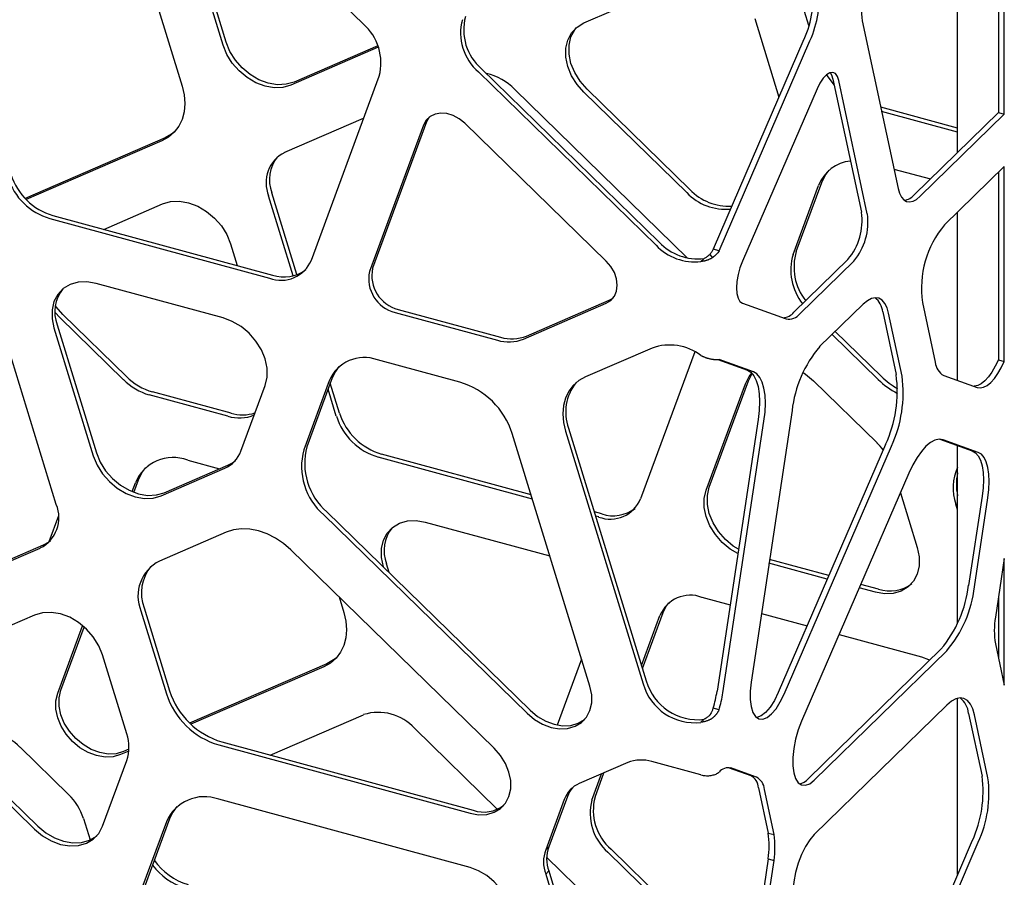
# Model space of a CAD drawing. Header units: millimetres. Extents: x -217 to 5933, y 23 to 4888.
# Tile 29 of 40: x 4741 to 4918, y 2955 to 3109. Entities that reach past the tile are written whole.
import ezdxf

# ---------------------------------------------------------------- set-up
doc = ezdxf.new("R2010")
doc.units = ezdxf.units.MM
doc.header["$LTSCALE"] = 15

msp = doc.modelspace()

# ---------------------------------------------------------------- linework, layer by layer
for p, q in [((4916.81, 3162.27), (4916.81, 3092.33)), ((4917.87, 3092.04), (4917.87, 3161.98)), ((4909.48, 3085.17), (4909.48, 3154.98)), ((4802.62, 3108.26), (4770.58, 3139.54)), ((4777.44, 3104.45), (4773.08, 3118.66)), ((4778, 3105), (4773.64, 3119.2)), ((4882.74, 3107.97), (4879.92, 3117.16)), ((4842.3, 3108.44), (4860.79, 3116.44)), ((4765.43, 3112.23), (4770.08, 3097.11)), ((4873, 3109.27), (4877.35, 3095.11)), ((4892.34, 3108.81), (4898.77, 3078.71)), ((4881.86, 3105.53), (4865.53, 3067.79)), ((4866.59, 3067.5), (4882.92, 3105.24)), ((4805.35, 3104.08), (4789.65, 3097.29)), ((4805.26, 3104.34), (4790.21, 3097.83)), ((4823.34, 3099.65), (4855.27, 3068.49)), ((4823.9, 3100.2), (4855.83, 3069.04)), ((4793.31, 3065.82), (4805.5, 3098.88)), ((4887.07, 3098.37), (4892.19, 3074.43)), ((4893.25, 3074.14), (4888.13, 3098.09)), ((4829.89, 3096.51), (4860.95, 3066.19)), ((4860.79, 3077.95), (4842.3, 3096)), ((4861.35, 3078.5), (4842.86, 3096.55)), ((4884.21, 3096.6), (4870.8, 3065.62)), ((4909.48, 3089.54), (4895.65, 3093.3)), ((4909.48, 3088.84), (4895.81, 3092.56)), ((4916.81, 3092.33), (4901.69, 3077.57)), ((4902.76, 3077.29), (4917.87, 3092.04)), ((4916.81, 3092.33), (4917.87, 3092.04)), ((4788.52, 3085.19), (4802.71, 3091.32)), ((4814.03, 3090.65), (4804.33, 3064.34)), ((4846.31, 3065.62), (4820.9, 3090.42)), ((4813.47, 3090.1), (4803.77, 3063.79)), ((4767.01, 3087.8), (4741.84, 3076.92)), ((4766.45, 3087.25), (4742.05, 3076.7)), ((4898.03, 3082.19), (4904.6, 3080.41)), ((4917.87, 3082.65), (4907.14, 3072.17)), ((4916.81, 3081.61), (4916.81, 3047.88)), ((4917.87, 3047.59), (4917.87, 3082.65)), ((4880.48, 3067.38), (4885.06, 3079.79)), ((4790.72, 3063.2), (4786.19, 3077.92)), ((4879.92, 3066.83), (4884.5, 3079.24)), ((4790.05, 3062.99), (4785.63, 3077.37)), ((4756, 3071.34), (4766.58, 3075.91)), ((4909.48, 3044.19), (4909.48, 3074.46)), ((4746.29, 3073.28), (4785.76, 3062.56)), ((4746.85, 3073.83), (4786.32, 3063.1)), ((4778.79, 3068.75), (4780, 3064.82)), ((4866.59, 3067.5), (4865.53, 3067.79)), ((4863.91, 3066.12), (4863.35, 3065.58)), ((4864.93, 3066.82), (4865.4, 3066.25)), ((4889.77, 3065.93), (4880.06, 3056.46)), ((4881.12, 3056.17), (4890.83, 3065.64)), ((4747.46, 3021.88), (4735.27, 3061.57)), ((4777.45, 3055.42), (4754.6, 3061.63)), ((4831.99, 3052.16), (4846.87, 3058.6)), ((4846.87, 3058.6), (4847.55, 3058.99)), ((4808.92, 3056.96), (4827.32, 3051.96)), ((4831.42, 3051.61), (4846.31, 3058.05)), ((4870.8, 3058.05), (4878.66, 3055.23)), ((4892.5, 3057.89), (4884.68, 3050.26)), ((4903.16, 3058.22), (4905.46, 3047.44)), ((4748.09, 3055.48), (4747.23, 3056.41)), ((4759.52, 3044.32), (4748.09, 3055.48)), ((4760.08, 3044.87), (4748.65, 3056.02)), ((4808.36, 3056.41), (4826.76, 3051.41)), ((4896.02, 3056.53), (4898.43, 3045.24)), ((4899.49, 3044.95), (4897.08, 3056.25)), ((4747.05, 3053.62), (4754.11, 3030.63)), ((4747.61, 3054.16), (4754.67, 3031.18)), ((4895.22, 3044.36), (4886.93, 3052.45)), ((4895.78, 3044.9), (4887.49, 3052.99)), ((4854.57, 3050.01), (4842.59, 3044.83)), ((4820, 3043.86), (4805.19, 3047.88)), ((4862.25, 3049.32), (4852.5, 3022.9)), ((4866.35, 3047.94), (4871.71, 3046.02)), ((4872.77, 3045.74), (4866.59, 3047.95)), ((4916.81, 3047.88), (4917.87, 3047.59)), ((4797.08, 3044.68), (4792.5, 3032.27)), ((4871.91, 3044.14), (4872.57, 3045.41)), ((4906.98, 3045.08), (4913.01, 3042.92)), ((4780.64, 3031.47), (4785, 3043.3)), ((4796.52, 3044.13), (4791.94, 3031.72)), ((4797.8, 3037.76), (4796.31, 3042.61)), ((4798.36, 3038.31), (4796.71, 3043.69)), ((4864.28, 3024.45), (4871.35, 3043.6)), ((4864.84, 3025), (4871.91, 3044.14)), ((4883.56, 3044.12), (4894.99, 3032.97)), ((4778.31, 3037.75), (4764.18, 3041.59)), ((4778.87, 3038.29), (4764.74, 3042.13)), ((4873.6, 3037.15), (4866.24, 2988.32)), ((4879.72, 3038.78), (4872.35, 2989.95)), ((4839.55, 3035.63), (4853.51, 2990.19)), ((4867.3, 2988.03), (4874.66, 3036.86)), ((4843.38, 2989.23), (4829.42, 3034.67)), ((4838.99, 3035.08), (4852.95, 2989.65)), ((4906.31, 3033.62), (4912.12, 3031.54)), ((4896.53, 3032.66), (4877.25, 2988.1)), ((4878.31, 2987.81), (4897.6, 3032.37)), ((4913.18, 3031.25), (4906.86, 3033.52)), ((4909.48, 3000.53), (4909.48, 3032.49)), ((4833.04, 3022.87), (4805.35, 3030.4)), ((4832.81, 3023.64), (4805.91, 3030.95)), ((4766.32, 3023.47), (4777.75, 3028.41)), ((4766.88, 3024.01), (4778.31, 3028.95)), ((4771.09, 3029.86), (4776.82, 3028.31)), ((4900.72, 3027.53), (4881.43, 2982.96)), ((4761.09, 3024.2), (4761.68, 3025.79)), ((4761.41, 3024.07), (4762.24, 3026.34)), ((4899.2, 3024.01), (4902.23, 3014.14)), ((4913.87, 3023.37), (4911.45, 3007.35)), ((4912.52, 3007.06), (4914.93, 3023.08)), ((4909.48, 3020.95), (4909.17, 3021.94)), ((4747.84, 3019.84), (4746.11, 3015.15)), ((4795.54, 3020.02), (4832.08, 2984.35)), ((4796.1, 3020.57), (4832.64, 2984.9)), ((4845.52, 3020.18), (4844.19, 3020.54)), ((4844.96, 3019.64), (4844.42, 3019.78)), ((4813.79, 3018.71), (4836.19, 3012.63)), ((4777.98, 3016.9), (4766, 3011.71)), ((4713.21, 3000.81), (4745.14, 3014.61)), ((4712.65, 3000.26), (4744.58, 3014.06)), ((4826.17, 2978.07), (4789.62, 3013.73)), ((4806.26, 3010.64), (4806.25, 3010.7)), ((4807.3, 3009.63), (4806.81, 3011.24)), ((4886.06, 3008.46), (4875.57, 3011.31)), ((4886.33, 3009.09), (4875.68, 3011.99)), ((4917.87, 3012.18), (4916.28, 3001.6)), ((4917.87, 2989.39), (4917.87, 3012.18)), ((4895.25, 3006.67), (4892.07, 3007.53)), ((4894.69, 3006.12), (4891.8, 3006.91)), ((4798.3, 3005.26), (4799.16, 3002.47)), ((4863.53, 3005.2), (4868.58, 3003.82)), ((4916.81, 3005.15), (4916.81, 2994.35)), ((4743.56, 3002.01), (4725.07, 2994.02)), ((4762.68, 3002.74), (4767.26, 2987.84)), ((4763.24, 3003.28), (4767.82, 2988.38)), ((4852.67, 2992.95), (4855.98, 3001.93)), ((4852.83, 2992.42), (4856.54, 3002.48)), ((4874.21, 3002.29), (4882.42, 3000.06)), ((4747.72, 2987.94), (4752.2, 3000.09)), ((4748.28, 2988.49), (4752.47, 2999.86)), ((4888.16, 2998.5), (4902.99, 2994.47)), ((4916.28, 2996.85), (4917.87, 2989.39)), ((4760.13, 2980.64), (4755.77, 2994.85)), ((4906.49, 2995.88), (4882.65, 2972.61)), ((4883.71, 2972.32), (4907.55, 2995.59)), ((4796.12, 2993.27), (4771.43, 2982.6)), ((4841.88, 2994.1), (4837.5, 2982.24)), ((4795.56, 2992.73), (4771.65, 2982.39)), ((4907.55, 2985.83), (4883.71, 2962.56)), ((4909.48, 2955.35), (4909.48, 2987.03)), ((4785.91, 2976.84), (4802.7, 2984.1)), ((4866.59, 2984.98), (4865.53, 2985.27)), ((4911.45, 2984.34), (4913.87, 2973.04)), ((4914.93, 2972.75), (4912.52, 2984.05)), ((4863.91, 2983.27), (4863.35, 2982.73)), ((4725.07, 2981.57), (4743.56, 2963.53)), ((4725.63, 2982.12), (4744.12, 2964.07)), ((4811.9, 2981.6), (4826.74, 2967.11)), ((4777.24, 2979.2), (4822.41, 2966.92)), ((4740.94, 2978.26), (4749.66, 2969.75)), ((4760.5, 2977.57), (4759.01, 2976.92)), ((4760.52, 2977.88), (4759.57, 2977.47)), ((4776.68, 2978.65), (4821.85, 2966.37)), ((4755.77, 2964.05), (4760.13, 2975.89)), ((4850.18, 2975.48), (4841.46, 2971.71)), ((4863.35, 2973.27), (4854.52, 2975.67)), ((4843.74, 2968.75), (4845.47, 2973.44)), ((4844.3, 2969.3), (4845.9, 2973.63)), ((4868.26, 2974.6), (4872.28, 2973.16)), ((4873.34, 2972.87), (4868.73, 2974.52)), ((4873.69, 2970.96), (4875.43, 2962.83)), ((4876.49, 2962.54), (4874.75, 2970.67)), ((4821.85, 2956.61), (4776.68, 2968.89)), ((4838.78, 2968.86), (4835.44, 2959.79)), ((4839.34, 2969.41), (4836, 2960.34)), ((4752.34, 2965.44), (4753.53, 2961.58)), ((4767.26, 2964.82), (4762.68, 2952.41)), ((4767.82, 2965.37), (4763.24, 2952.96)), ((4875.43, 2962.83), (4876.49, 2962.54)), ((4912.12, 2961.46), (4905.8, 2946.84)), ((4906.86, 2946.55), (4913.18, 2961.17)), ((4836, 2960.34), (4835.44, 2959.79)), ((4870.03, 2936.53), (4846.62, 2959.37)), ((4870.36, 2937.3), (4847.18, 2959.92)), ((4835.6, 2958.47), (4848.68, 2945.7)), ((4875.43, 2958.2), (4873.69, 2946.67)), ((4874.75, 2946.38), (4876.49, 2957.91)), ((4875.43, 2958.2), (4876.49, 2957.91)), ((4836, 2956.01), (4835.44, 2955.46)), ((4836, 2956.01), (4839.34, 2945.12)), ((4835.44, 2955.46), (4838.78, 2944.57))]:
    msp.add_line(p, q)
at = {"flags": 128}
for points in [[(4842.3, 3096), (4841.07, 3097.41), (4840.09, 3098.97), (4839.42, 3100.63), (4839.07, 3102.29), (4839.07, 3103.9), (4839.42, 3105.38), (4840.09, 3106.67), (4841.07, 3107.7), (4842.3, 3108.44)], [(4842.86, 3096.55), (4841.63, 3097.96), (4840.65, 3099.52), (4839.98, 3101.17), (4839.63, 3102.84), (4839.63, 3104.45), (4839.98, 3105.93), (4840.65, 3107.21), (4840.99, 3107.64)], [(4789.65, 3097.29), (4788.21, 3096.87), (4786.64, 3096.81), (4784.99, 3097.09), (4783.34, 3097.7), (4781.76, 3098.63), (4780.32, 3099.82), (4779.09, 3101.23), (4778.12, 3102.8), (4777.44, 3104.45)], [(4790.21, 3097.83), (4788.77, 3097.42), (4787.2, 3097.35), (4785.55, 3097.63), (4783.9, 3098.25), (4782.32, 3099.17), (4780.88, 3100.37), (4779.65, 3101.78), (4778.68, 3103.34), (4778, 3105)], [(4888.13, 3098.09), (4887.88, 3098.84), (4887.51, 3099.34), (4887.04, 3099.56), (4886.49, 3099.49), (4885.91, 3099.14), (4885.31, 3098.51), (4884.73, 3097.65), (4884.21, 3096.6)], [(4887.29, 3097.33), (4886.91, 3097.79), (4885.93, 3099.16)], [(4886.56, 3099.52), (4886.82, 3099.13), (4887.07, 3098.37)], [(4770.08, 3097.11), (4770.45, 3095.53), (4770.57, 3093.98), (4770.45, 3092.49), (4770.08, 3091.11), (4769.48, 3089.87), (4768.66, 3088.8), (4767.64, 3087.92), (4766.45, 3087.25)], [(4820.9, 3090.42), (4819.91, 3091.23), (4818.82, 3091.82), (4817.69, 3092.17), (4816.57, 3092.26), (4815.54, 3092.08), (4814.65, 3091.64), (4813.95, 3090.97), (4813.47, 3090.1)], [(4814.55, 3091.57), (4814.51, 3091.52), (4814.03, 3090.65)], [(4768.74, 3088.88), (4768.2, 3088.46), (4767.01, 3087.8)], [(4885.06, 3079.79), (4885.65, 3081.02), (4886.38, 3082)], [(4898.77, 3078.71), (4899.02, 3077.84), (4899.37, 3077.15), (4899.79, 3076.65), (4900.29, 3076.35), (4900.85, 3076.27), (4901.46, 3076.4), (4902.1, 3076.74), (4902.76, 3077.29)], [(4766.58, 3075.91), (4768.02, 3076.33), (4769.59, 3076.4), (4771.24, 3076.12), (4772.89, 3075.5), (4774.47, 3074.57), (4775.91, 3073.38), (4777.14, 3071.97), (4778.12, 3070.4), (4778.79, 3068.75)], [(4846.31, 3058.05), (4847.14, 3058.57), (4847.78, 3059.31), (4848.17, 3060.24), (4848.3, 3061.3), (4848.17, 3062.43), (4847.78, 3063.56), (4847.14, 3064.65), (4846.31, 3065.62)], [(4870.8, 3065.62), (4870.36, 3064.45), (4870.03, 3063.21), (4869.82, 3061.97), (4869.75, 3060.81), (4869.82, 3059.79), (4870.03, 3058.96), (4870.36, 3058.37), (4870.8, 3058.05)], [(4754.6, 3061.63), (4752.95, 3061.91), (4751.37, 3061.85), (4749.93, 3061.43), (4748.7, 3060.69), (4747.73, 3059.66), (4747.05, 3058.37), (4746.71, 3056.89), (4746.71, 3055.28), (4747.05, 3053.62)], [(4897.08, 3056.25), (4896.79, 3057.25), (4896.39, 3058.04), (4895.9, 3058.62), (4895.33, 3058.96), (4894.69, 3059.05), (4893.99, 3058.9), (4893.26, 3058.51), (4892.5, 3057.89)], [(4748.65, 3056.02), (4747.42, 3057.43), (4747.29, 3057.61)], [(4785, 3043.3), (4785.35, 3044.78), (4785.35, 3046.39), (4785, 3048.06), (4784.33, 3049.71), (4783.35, 3051.27), (4782.12, 3052.68), (4780.68, 3053.88), (4779.1, 3054.8), (4777.45, 3055.42)], [(4916.81, 3047.88), (4916.25, 3046.73), (4915.65, 3045.7), (4915.02, 3044.82), (4914.37, 3044.11), (4913.73, 3043.58), (4913.1, 3043.25), (4912.5, 3043.13), (4912.44, 3043.13)], [(4798.28, 3046.69), (4797.63, 3045.81), (4797.08, 3044.68)], [(4871.71, 3046.02), (4872.33, 3045.66), (4872.86, 3045.03), (4873.29, 3044.16), (4873.6, 3043.08), (4873.79, 3041.8), (4873.86, 3040.37), (4873.79, 3038.8), (4873.6, 3037.15)], [(4913.01, 3042.92), (4913.56, 3042.84), (4914.16, 3042.96), (4914.79, 3043.29), (4915.43, 3043.82), (4916.08, 3044.53), (4916.71, 3045.41), (4917.32, 3046.44), (4917.87, 3047.59)], [(4842.59, 3044.83), (4841.41, 3044.17), (4840.4, 3043.3), (4839.59, 3042.24), (4838.99, 3041.01), (4838.63, 3039.65), (4838.51, 3038.18), (4838.63, 3036.65), (4838.99, 3035.08)], [(4871.35, 3043.6), (4872.02, 3044.88), (4872.51, 3045.48)], [(4874.66, 3036.86), (4874.86, 3038.51), (4874.92, 3040.08), (4874.86, 3041.51), (4874.66, 3042.79), (4874.35, 3043.88), (4873.92, 3044.74), (4873.39, 3045.37), (4872.77, 3045.74)], [(4881.69, 3045.61), (4882.12, 3045.32), (4883.56, 3044.12)], [(4906.86, 3033.52), (4906.16, 3033.62), (4905.4, 3033.46), (4904.61, 3033.03), (4903.79, 3032.35), (4902.97, 3031.44), (4902.18, 3030.31), (4901.42, 3028.99), (4900.72, 3027.53)], [(4754.11, 3030.63), (4754.79, 3028.98), (4755.76, 3027.41), (4757, 3026), (4758.43, 3024.81), (4760.01, 3023.88), (4761.66, 3023.27), (4763.31, 3022.98), (4764.89, 3023.05), (4766.32, 3023.47)], [(4754.67, 3031.18), (4755.35, 3029.52), (4756.32, 3027.96), (4757.56, 3026.55), (4758.99, 3025.35), (4760.57, 3024.43), (4762.22, 3023.81), (4763.87, 3023.53), (4765.45, 3023.6), (4766.88, 3024.01)], [(4912.12, 3031.54), (4912.7, 3031.2), (4913.19, 3030.62), (4913.58, 3029.83), (4913.87, 3028.83), (4914.05, 3027.65), (4914.11, 3026.33), (4914.05, 3024.89), (4913.87, 3023.37)], [(4914.93, 3023.08), (4915.11, 3024.6), (4915.17, 3026.04), (4915.11, 3027.36), (4914.93, 3028.54), (4914.64, 3029.54), (4914.25, 3030.34), (4913.76, 3030.91), (4913.18, 3031.25)], [(4762.24, 3026.34), (4762.84, 3027.57), (4763.57, 3028.54)], [(4870.09, 3013.84), (4869.16, 3014.42), (4867.73, 3015.61), (4866.49, 3017.03), (4865.52, 3018.59), (4864.84, 3020.24), (4864.5, 3021.91), (4864.5, 3023.52), (4864.84, 3025)], [(4869.97, 3013.05), (4868.6, 3013.87), (4867.17, 3015.07), (4865.93, 3016.48), (4864.96, 3018.04), (4864.28, 3019.7), (4863.94, 3021.36), (4863.94, 3022.97), (4864.28, 3024.45)], [(4806.25, 3010.7), (4805.9, 3012.36), (4805.9, 3013.97), (4806.25, 3015.45), (4806.92, 3016.74), (4807.9, 3017.77), (4809.13, 3018.51), (4810.57, 3018.92), (4812.14, 3018.99), (4813.79, 3018.71)], [(4789.62, 3013.73), (4788.29, 3014.88), (4786.86, 3015.85), (4785.35, 3016.61), (4783.8, 3017.15), (4782.25, 3017.45), (4780.74, 3017.51), (4779.31, 3017.32), (4777.98, 3016.9)], [(4745.14, 3014.61), (4746.09, 3015.14), (4746.45, 3015.42)], [(4902.23, 3014.14), (4902.58, 3012.47), (4902.58, 3010.86), (4902.23, 3009.38), (4901.56, 3008.1), (4900.58, 3007.06), (4899.35, 3006.32), (4897.92, 3005.91), (4896.34, 3005.84), (4894.69, 3006.12)], [(4856.54, 3002.48), (4857.02, 3003.47), (4857.55, 3004.19)], [(4755.77, 2994.85), (4755.09, 2996.5), (4754.12, 2998.07), (4752.89, 2999.48), (4751.45, 3000.67), (4749.87, 3001.6), (4748.22, 3002.21), (4746.57, 3002.49), (4745, 3002.43), (4743.56, 3002.01)], [(4799.16, 3002.47), (4799.52, 3000.91), (4799.64, 2999.38), (4799.52, 2997.91), (4799.16, 2996.55), (4798.56, 2995.32), (4797.75, 2994.25), (4796.74, 2993.38), (4795.56, 2992.73)], [(4797.83, 2994.34), (4797.3, 2993.93), (4796.12, 2993.27)], [(4902.99, 2994.47), (4904.23, 2994.04), (4904.49, 2993.93)], [(4872.35, 2989.95), (4872.18, 2988.33), (4872.18, 2986.84), (4872.35, 2985.55), (4872.68, 2984.51), (4873.16, 2983.78), (4873.76, 2983.37), (4874.46, 2983.31), (4875.23, 2983.6), (4876.03, 2984.23), (4876.84, 2985.17), (4877.61, 2986.38), (4878.31, 2987.81)], [(4759.01, 2976.92), (4757.68, 2976.54), (4756.23, 2976.48), (4754.7, 2976.74), (4753.17, 2977.31), (4751.72, 2978.16), (4750.39, 2979.27), (4749.25, 2980.57), (4748.34, 2982.02), (4747.72, 2983.55), (4747.4, 2985.09), (4747.4, 2986.58), (4747.72, 2987.94)], [(4759.57, 2977.47), (4758.24, 2977.09), (4756.79, 2977.02), (4755.26, 2977.28), (4753.73, 2977.85), (4752.28, 2978.71), (4750.95, 2979.81), (4749.81, 2981.12), (4748.9, 2982.57), (4748.28, 2984.09), (4747.96, 2985.64), (4747.96, 2987.12), (4748.28, 2988.49)], [(4832.08, 2984.35), (4833.41, 2983.25), (4834.87, 2982.39), (4836.4, 2981.82), (4837.92, 2981.56), (4839.38, 2981.63), (4840.71, 2982.01), (4841.85, 2982.69), (4842.75, 2983.65), (4843.38, 2984.84), (4843.7, 2986.21), (4843.7, 2987.69), (4843.38, 2989.23)], [(4877.25, 2988.1), (4876.55, 2986.67), (4875.78, 2985.46), (4874.97, 2984.52), (4874.17, 2983.89), (4873.4, 2983.6), (4873.36, 2983.59)], [(4912.52, 2984.05), (4912.2, 2985.13), (4911.77, 2986), (4911.24, 2986.62), (4910.62, 2986.99), (4909.92, 2987.1), (4909.16, 2986.94), (4908.37, 2986.51), (4907.55, 2985.83)], [(4832.64, 2984.9), (4833.97, 2983.79), (4835.43, 2982.94), (4836.96, 2982.37), (4838.48, 2982.11), (4839.94, 2982.17), (4841.27, 2982.55), (4842.41, 2983.24), (4842.46, 2983.28)], [(4881.43, 2982.96), (4880.83, 2981.38), (4880.36, 2979.72), (4880.03, 2978.04), (4879.86, 2976.42), (4879.86, 2974.93), (4880.03, 2973.64), (4880.36, 2972.6), (4880.83, 2971.87), (4881.43, 2971.46), (4882.13, 2971.4), (4882.9, 2971.69), (4883.71, 2972.32)], [(4821.85, 2966.37), (4823.38, 2966.11), (4824.84, 2966.18), (4826.17, 2966.56), (4827.31, 2967.24), (4828.21, 2968.2), (4828.83, 2969.39), (4829.15, 2970.76), (4829.15, 2972.24), (4828.83, 2973.78), (4828.21, 2975.31), (4827.31, 2976.76), (4826.17, 2978.07)], [(4769.15, 2967.57), (4768.42, 2966.6), (4767.82, 2965.37)], [(4743.56, 2963.53), (4745, 2962.33), (4746.57, 2961.41), (4748.22, 2960.79), (4749.87, 2960.51), (4751.45, 2960.58), (4752.89, 2960.99), (4754.12, 2961.73), (4755.09, 2962.77), (4755.77, 2964.05)], [(4744.12, 2964.07), (4745.56, 2962.88), (4747.13, 2961.96), (4748.78, 2961.34), (4750.43, 2961.06), (4752.01, 2961.13), (4753.45, 2961.54), (4754.68, 2962.28), (4754.76, 2962.35)], [(4883.71, 2962.56), (4882.9, 2961.62), (4882.13, 2960.41), (4881.43, 2958.98), (4880.83, 2957.4), (4880.36, 2955.73), (4880.03, 2954.05), (4879.86, 2952.43), (4879.86, 2950.95), (4880.03, 2949.66), (4880.36, 2948.62), (4880.83, 2947.88), (4881.43, 2947.47)], [(4826.17, 2942.57), (4827.31, 2943.26), (4828.21, 2944.22), (4828.83, 2945.41), (4829.15, 2946.77), (4829.15, 2948.26), (4828.83, 2949.8), (4828.21, 2951.33), (4827.31, 2952.78), (4826.17, 2954.08), (4824.84, 2955.19), (4823.38, 2956.04), (4821.85, 2956.61)]]:
    msp.add_lwpolyline(points, dxfattribs=at)
for centre, radius, start, end in [((4910.51, 3111.22), 18.34, 155.2778, 187.5644), ((4865.21, 3113.2), 18.34, 335.2778, 7.5644), ((4866.27, 3112.91), 18.34, 335.2778, 7.5644), ((4796.56, 3101.27), 9.26, 345.0744, 49.0852), ((4829.4, 3106.65), 9.26, 165.0744, 229.0852), ((4829.96, 3107.2), 9.26, 165.0744, 229.0852), ((4822.35, 3088.98), 10.65, 44.9517, 76.8788), ((4791.27, 3079.73), 6.11, 116.8013, 202.7049), ((4792.46, 3080.25), 6.69, 141.8296, 200.4), ((4890.85, 3076.87), 6.79, 95.3315, 159.5068), ((4749.48, 3084.1), 11.27, 197.817, 253.5786), ((4750.04, 3084.64), 11.27, 197.817, 253.5786), ((4867.78, 3084.6), 9.64, 223.5967, 275.1945), ((4868.4, 3085.24), 9.75, 223.7425, 272.7632), ((4899.33, 3079.68), 3.17, 280.3885, 318.3259), ((4881.41, 3072.91), 10.89, 320.1512, 7.9925), ((4882.47, 3072.62), 10.89, 320.1512, 7.9925), ((4920.73, 3060.75), 17.75, 139.9511, 188.1926), ((4862.74, 3075.54), 9.49, 223.2544, 277.0486), ((4862.18, 3075), 9.49, 223.2544, 277.0486), ((4889.88, 3064.57), 9.81, 163.366, 218.1632), ((4787.84, 3068.11), 5.93, 249.4895, 337.2757), ((4889.31, 3064.03), 9.81, 163.366, 218.1632), ((4788.36, 3069.26), 6.48, 251.687, 307.4451), ((4809.85, 3062.46), 6.23, 167.6561, 256.17), ((4810.41, 3063.01), 6.23, 167.6561, 256.17), ((4753.85, 3056.5), 6.66, 141.7188, 200.5109), ((4892.27, 3056.13), 3.77, 6.1289, 50.803), ((4877.88, 3058.26), 2.83, 274.2931, 320.4449), ((4879.13, 3057.69), 2.5, 259.0327, 322.5066), ((4828.8, 3058.19), 7.08, 253.2222, 291.717), ((4829.37, 3058.74), 7.08, 253.2222, 291.717), ((4857.7, 3041.11), 9.44, 53.2727, 109.3631), ((4901.29, 3036.26), 21.72, 139.8653, 173.3272), ((4802.8, 3041.5), 6.81, 69.4895, 157.2757), ((4908.42, 3047.68), 2.97, 184.6177, 240.9743), ((4767.17, 3052.03), 10.86, 225.1815, 254.0194), ((4767.73, 3052.57), 10.86, 225.1815, 254.0194), ((4905.14, 3054.47), 14.17, 225.5327, 242.8502), ((4905.76, 3055.09), 14.26, 225.5678, 240.2676), ((4875.76, 3042.23), 22.87, 335.2778, 7.5644), ((4876.82, 3041.94), 22.87, 335.2778, 7.5644), ((4816.03, 3030.37), 14.06, 17.817, 73.5786), ((4847.35, 3038.53), 8.32, 141.0577, 200.4392), ((4780.36, 3044.32), 6.88, 252.6576, 292.898), ((4780.92, 3045.18), 7.18, 253.3613, 288.267), ((4808.54, 3041.21), 11.27, 197.817, 253.5786), ((4809.1, 3041.76), 11.27, 197.817, 253.5786), ((4803.66, 3029.3), 11.55, 165.0744, 229.0852), ((4886.76, 3024.54), 11.78, 37.4121, 45.7078), ((4768.5, 3022.93), 7.4, 69.4895, 157.2757), ((4775.68, 3033.25), 5.27, 293.2111, 340.2438), ((4803.1, 3028.75), 11.55, 165.0744, 229.0852), ((4776.21, 3033.85), 5.33, 293.2518, 309.8664), ((4917.52, 3024.88), 8.85, 155.3393, 199.4094), ((4918.55, 3025.52), 9.3, 167.2688, 192.7312), ((4741.83, 3019.52), 6.11, 296.8013, 22.7049), ((4847.03, 3025.19), 5.93, 249.4895, 337.2757), ((4847.55, 3026.33), 6.48, 251.687, 307.4451), ((4812.93, 3013.6), 6.56, 141.209, 201.0206), ((4769.16, 3005.45), 7.02, 116.8013, 202.7049), ((4770.43, 3005.96), 7.67, 141.3251, 200.4257), ((4897.29, 3012.79), 6.46, 251.5868, 307.5453), ((4889.88, 3009.88), 21.72, 319.8653, 353.3272), ((4890.94, 3009.59), 21.72, 319.8653, 353.3272), ((4861.45, 2999.64), 5.93, 69.4895, 157.2757), ((4929.83, 2999.23), 13.76, 170.0557, 189.9443), ((4862.2, 2992.26), 9.61, 195.8004, 276.8671), ((4862.76, 2992.81), 9.61, 195.8004, 276.8671), ((4780.65, 2992.14), 14.06, 197.817, 253.5786), ((4781.21, 2992.69), 14.06, 197.817, 253.5786), ((4846.13, 2991.39), 20.34, 342.5007, 351.326), ((4847.19, 2991.1), 20.34, 342.5007, 351.326), ((4907.43, 2983.92), 4.05, 5.9751, 51.8132), ((4805.37, 2975.75), 8.77, 41.8611, 107.7298), ((4733.82, 2971.1), 10.1, 45.1867, 74.0196), ((4753.07, 2978.27), 7.46, 341.4132, 18.5868), ((4852.62, 2969.36), 6.59, 73.2228, 111.709), ((4868.28, 2972.35), 2.21, 78.0421, 139.7926), ((4843.39, 2967.21), 4.9, 113.1956, 160.2499), ((4870.93, 2970.74), 2.77, 4.6016, 60.9943), ((4872, 2970.45), 2.77, 4.6016, 60.9943), ((4880.55, 2974.39), 2.76, 280.1237, 319.6436), ((4892.99, 2970.27), 21.07, 335.2778, 7.5644), ((4894.05, 2969.98), 21.07, 335.2778, 7.5644), ((4844.06, 2967.69), 5.02, 139.1428, 160.0111), ((4742.49, 2962.29), 10.35, 17.7275, 46.1042), ((4774.08, 2961.96), 7.4, 69.4895, 157.2757), ((4852.69, 2966.37), 9.26, 165.0744, 229.0852), ((4853.25, 2966.92), 9.26, 165.0744, 229.0852), ((4824.32, 2972.49), 5.89, 251.1416, 307.6854), ((4859.58, 2960.51), 16.01, 351.6889, 8.3111), ((4860.64, 2960.22), 16.01, 351.6889, 8.3111), ((4841.03, 2957.63), 6, 158.8406, 201.1594), ((4841.59, 2958.17), 6, 158.8406, 201.1594), ((4774.34, 2964.38), 11.28, 214.827, 253.5363), ((4773.72, 2963.73), 11.17, 216.6737, 253.7056)]:
    msp.add_arc(centre, radius, start, end)
for points, knots in [([(4865.53, 3067.79), (4865.46, 3067.61), (4865.38, 3067.44), (4865.18, 3067.11), (4865.06, 3066.96), (4864.93, 3066.82)], [0, 0, 0, 0, 0.5, 0.5, 1, 1, 1, 1]), ([(4866.59, 3067.5), (4866.46, 3067.26), (4866.29, 3067.03), (4865.88, 3066.61), (4865.65, 3066.42), (4865.4, 3066.25)], [0, 0, 0, 0, 0.5, 0.5, 1, 1, 1, 1]), ([(4865.4, 3066.25), (4865.35, 3066.22), (4865.25, 3066.16), (4865.09, 3066.07), (4864.94, 3066), (4864.79, 3065.93), (4864.63, 3065.86), (4864.48, 3065.81), (4864.33, 3065.76), (4864.18, 3065.71), (4864.03, 3065.67), (4863.88, 3065.64), (4863.74, 3065.62), (4863.61, 3065.6), (4863.47, 3065.58), (4863.39, 3065.58), (4863.35, 3065.58)], [0, 0, 0, 0, 0.077329, 0.153736, 0.229225, 0.303797, 0.377458, 0.45021, 0.522058, 0.593004, 0.663054, 0.732211, 0.800479, 0.867864, 0.934369, 1, 1, 1, 1]), ([(4864.93, 3066.82), (4864.76, 3066.64), (4864.57, 3066.49), (4864.22, 3066.26), (4864.05, 3066.18), (4863.91, 3066.12)], [0, 0, 0, 0, 0.5, 0.5, 1, 1, 1, 1]), ([(4863.35, 3048.67), (4863.39, 3048.65), (4863.48, 3048.6), (4863.63, 3048.53), (4863.78, 3048.46), (4863.94, 3048.4), (4864.11, 3048.33), (4864.29, 3048.27), (4864.47, 3048.21), (4864.66, 3048.16), (4864.85, 3048.11), (4865.05, 3048.06), (4865.24, 3048.03), (4865.44, 3047.99), (4865.63, 3047.97), (4865.82, 3047.95), (4866, 3047.94), (4866.18, 3047.94), (4866.28, 3047.94), (4866.33, 3047.94)], [0, 0, 0, 0, 0.044389, 0.090555, 0.138508, 0.188252, 0.239794, 0.293139, 0.348291, 0.405255, 0.464035, 0.524634, 0.587056, 0.651303, 0.717377, 0.785282, 0.85502, 0.926592, 1, 1, 1, 1]), ([(4866.59, 2984.98), (4866.56, 2984.93), (4866.51, 2984.82), (4866.43, 2984.67), (4866.35, 2984.53), (4866.26, 2984.39), (4866.17, 2984.27), (4866.08, 2984.15), (4865.99, 2984.05), (4865.9, 2983.95), (4865.82, 2983.86), (4865.74, 2983.78), (4865.66, 2983.71), (4865.59, 2983.64), (4865.52, 2983.58), (4865.46, 2983.53), (4865.4, 2983.48), (4865.35, 2983.44), (4865.29, 2983.4), (4865.21, 2983.34), (4865.1, 2983.28), (4864.97, 2983.2), (4864.81, 2983.13), (4864.62, 2983.05), (4864.4, 2982.96), (4864.16, 2982.89), (4863.9, 2982.82), (4863.62, 2982.76), (4863.44, 2982.74), (4863.35, 2982.73)], [0, 0, 0, 0, 0.04418, 0.086434, 0.126761, 0.165161, 0.201635, 0.236183, 0.268805, 0.2995, 0.32827, 0.355113, 0.380032, 0.403025, 0.424094, 0.443239, 0.46046, 0.47576, 0.48914, 0.51233, 0.541686, 0.577232, 0.618981, 0.666941, 0.721116, 0.781508, 0.84812, 0.92095, 1, 1, 1, 1]), ([(4865.53, 2985.27), (4865.47, 2985.09), (4865.41, 2984.92), (4865.29, 2984.63), (4865.22, 2984.51), (4865.1, 2984.3), (4865.05, 2984.22), (4864.98, 2984.11), (4864.96, 2984.08), (4864.93, 2984.04), (4864.92, 2984.03), (4864.9, 2984), (4864.89, 2983.99), (4864.85, 2983.95), (4864.81, 2983.9), (4864.7, 2983.79), (4864.63, 2983.73), (4864.46, 2983.6), (4864.36, 2983.53), (4864.15, 2983.4), (4864.03, 2983.33), (4863.91, 2983.27)], [0, 0, 0, 0, 0.125, 0.125, 0.25, 0.25, 0.375, 0.375, 0.4375, 0.4375, 0.46875, 0.46875, 0.5, 0.5, 0.625, 0.625, 0.75, 0.75, 0.875, 0.875, 1, 1, 1, 1]), ([(4863.35, 2973.27), (4863.59, 2973.2), (4863.86, 2973.16), (4864.4, 2973.12), (4864.68, 2973.12), (4865.23, 2973.18), (4865.49, 2973.24), (4865.96, 2973.38), (4866.17, 2973.48), (4866.34, 2973.59)], [0, 0, 0, 0, 0.25, 0.25, 0.5, 0.5, 0.75, 0.75, 1, 1, 1, 1])]:
    msp.add_open_spline(points, degree=3, knots=knots)
for points in [[(4866.33, 3047.94), (4866.43, 3047.94), (4866.52, 3047.94), (4866.59, 3047.95)], [(4866.34, 2973.59), (4866.43, 2973.65), (4866.52, 2973.71), (4866.59, 2973.78)]]:
    msp.add_open_spline(points, degree=3)

doc.saveas('drawing.dxf')
